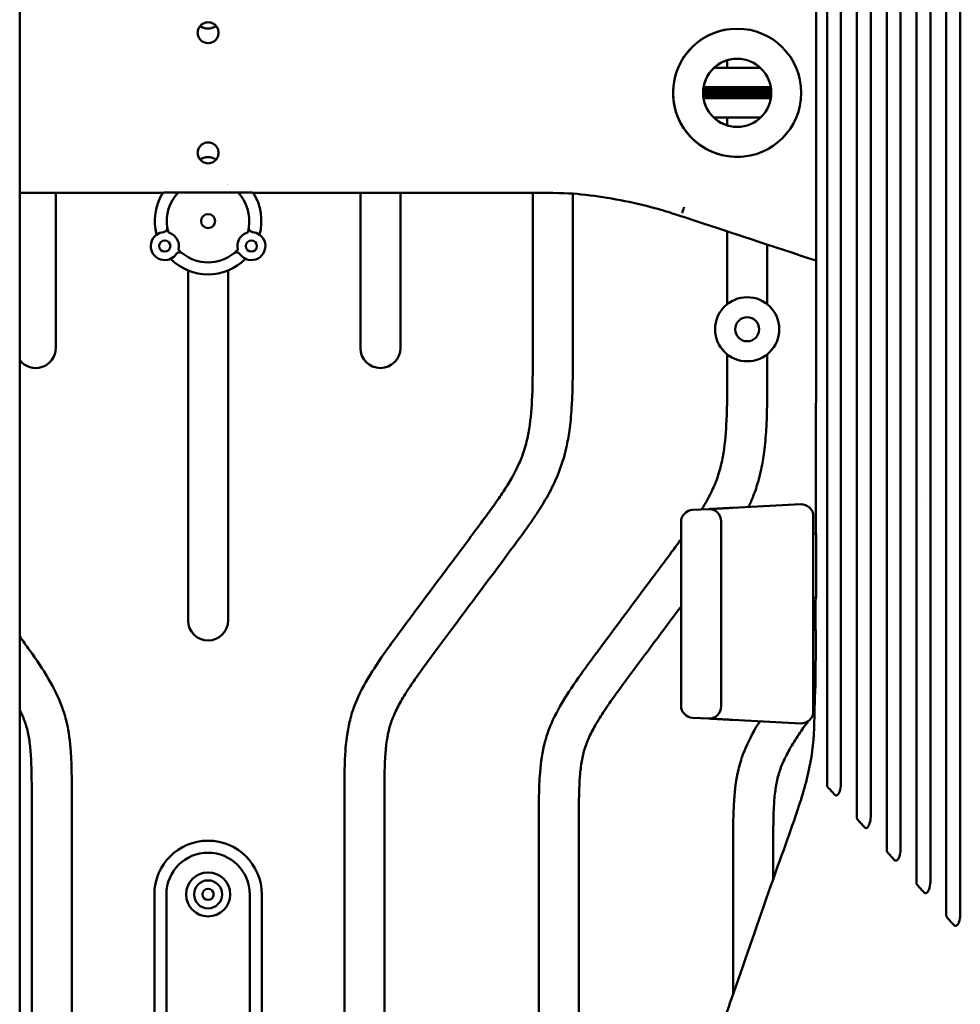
# Model space of a CAD drawing. Header units: millimetres. Extents: x 0 to 6049, y -120 to 1682.
# Tile 151 of 256: x 1230 to 1348, y 1132 to 1254. Entities that reach past the tile are written whole.
import ezdxf

# ---------------------------------------------------------------- set-up
doc = ezdxf.new("R2010")
doc.units = ezdxf.units.MM
doc.header["$LTSCALE"] = 2
doc.layers.add('Sichtbar (ISO)', color=7, linetype='Continuous', lineweight=50)

msp = doc.modelspace()

# ---------------------------------------------------------------- linework, layer by layer
at = {"layer": 'Sichtbar (ISO)'}
for p, q in [((1230.407, 1375.979), (1230.407, 1120.797)), ((1318.657, 1248.47), (1318.657, 1249.432)), ((1317, 1248.47), (1322.814, 1248.47)), ((1324.15, 1245.609), (1315.664, 1245.609)), ((1315.68, 1245.81), (1324.134, 1245.81)), ((1324.102, 1246.054), (1315.713, 1246.054)), ((1324.156, 1245.47), (1315.658, 1245.47)), ((1315.658, 1245.27), (1324.156, 1245.27)), ((1324.15, 1245.13), (1315.664, 1245.13)), ((1324.134, 1244.93), (1315.68, 1244.93)), ((1315.713, 1244.686), (1324.102, 1244.686)), ((1322.814, 1242.27), (1317, 1242.27)), ((1318.657, 1241.308), (1318.657, 1242.27)), ((1234.907, 1232.887), (1234.907, 1213.538)), ((1248.407, 1232.887), (1248.407, 1232.912)), ((1259.407, 1232.912), (1259.407, 1232.887)), ((1272.907, 1213.538), (1272.907, 1232.887)), ((1277.907, 1232.887), (1277.907, 1213.538)), ((1294.407, 1213.245), (1294.407, 1232.888)), ((1299.407, 1232.784), (1299.407, 1213.245)), ((1313.175, 1230.775), (1313.098, 1230.541)), ((1318.657, 1218.992), (1318.657, 1228.087)), ((1323.657, 1226.44), (1323.657, 1218.992)), ((1251.407, 1179.552), (1251.407, 1223.208)), ((1256.407, 1223.208), (1256.407, 1179.552)), ((1318.657, 1210.257), (1318.657, 1212.747)), ((1323.657, 1212.747), (1323.657, 1210.257)), ((1319.329, 1193.592), (1327.829, 1194.037)), ((1343.233, 1194.681), (1343.233, 1194.681)), ((1314.329, 1193.33), (1316.329, 1193.434)), ((1312.907, 1168.908), (1312.907, 1191.832)), ((1317.907, 1168.803), (1317.907, 1191.936)), ((1329.407, 1192.539), (1329.407, 1168.2)), ((1329.407, 1190.37), (1329.766, 1190.37)), ((1329.407, 1182.37), (1329.744, 1182.37)), ((1329.407, 1178.37), (1329.724, 1178.37)), ((1329.407, 1170.37), (1329.642, 1170.37)), ((1314.329, 1167.41), (1316.329, 1167.305)), ((1327.829, 1166.702), (1319.329, 1167.148)), ((1231.907, 1120.729), (1231.907, 1157.083)), ((1236.907, 1157.083), (1236.907, 1120.228)), ((1270.907, 1083.257), (1270.907, 1157.083)), ((1275.907, 1157.083), (1275.907, 1083.257)), ((1295.157, 1114.528), (1295.157, 1154.095)), ((1300.157, 1154.095), (1300.157, 1116.139)), ((1319.407, 1132.915), (1319.407, 1151.107)), ((1324.407, 1151.107), (1324.407, 1147.31)), ((1247.207, 1116.838), (1247.207, 1145.37)), ((1248.707, 1145.37), (1248.707, 1115.337)), ((1259.107, 1095.37), (1259.107, 1145.37)), ((1260.607, 1145.37), (1260.607, 1095.37))]:
    msp.add_line(p, q, dxfattribs=at)
for centre, radius in [((1319.907, 1245.37), 8), ((1319.907, 1245.37), 4.25), ((1253.907, 1229.37), 0.875), ((1248.507, 1226.252), 0.7), ((1259.307, 1226.252), 0.7), ((1321.157, 1215.87), 4), ((1321.157, 1215.87), 1.5), ((1253.907, 1145.37), 2.75), ((1253.907, 1145.37), 1.75), ((1253.907, 1145.37), 0.7)]:
    msp.add_circle(centre, radius, dxfattribs=at)
for centre, radius, start, end in [((1253.907, 1252.87), 1.3, 81.10667, 98.88502), ((1253.907, 1255.134), 1.75, 235.10449, 304.89601), ((1319.907, 1245.37), 8, 93.34511, 273.34496), ((1253.907, 1252.87), 1.3, 261.11498, 278.89333), ((1319.907, 1245.37), 4.25, 93.34519, 273.34487), ((1253.907, 1237.87), 1.3, 81.10667, 98.88502), ((1253.907, 1235.605), 1.75, 55.10399, 124.89551), ((1253.907, 1237.87), 1.3, 261.11498, 278.89333), ((1253.907, 1229.37), 5.15, 61.79984, 61.80019), ((1253.907, 1229.37), 6.65, 148.06592, 194.82798), ((1253.907, 1229.37), 5.15, 136.54763, 188.90961), ((1253.907, 1229.37), 5.15, 351.09039, 43.45185), ((1253.907, 1229.37), 6.65, 35.04606, 35.04623), ((1253.907, 1229.37), 6.65, 345.17202, 31.93366), ((1248.325, 1228.495), 0.5, 274.63523, 8.90961), ((1253.907, 1229.37), 5.15, 188.90961, 196.08617), ((1253.907, 1229.37), 5.15, 343.91383, 351.09039), ((1259.489, 1228.495), 0.5, 171.09039, 265.36477), ((1248.507, 1226.252), 1.75, 125.9968, 294.0032), ((1248.507, 1226.252), 1.75, 94.63523, 125.9968), ((1248.507, 1226.252), 1.75, 344.95626, 75.04374), ((1259.307, 1226.252), 1.75, 104.95626, 195.04374), ((1259.307, 1226.252), 1.75, 245.9968, 54.0032), ((1259.307, 1226.252), 1.75, 54.0032, 85.36477), ((1248.507, 1226.252), 1.75, 294.0032, 325.36477), ((1250.358, 1224.973), 0.5, 51.09039, 145.36477), ((1253.907, 1229.37), 5.15, 223.91383, 231.09039), ((1253.907, 1229.37), 5.15, 231.09039, 308.90961), ((1253.907, 1229.37), 5.15, 308.90961, 316.08617), ((1257.456, 1224.973), 0.5, 34.63523, 128.90961), ((1259.307, 1226.252), 1.75, 214.63523, 245.9968), ((1253.907, 1229.37), 6.65, 225.17202, 314.82798), ((1232.407, 1213.538), 2.5, 216.8699, 0), ((1275.407, 1213.538), 2.5, 180, 0), ((1327.907, 1192.539), 1.5, 0, 93), ((1314.407, 1191.832), 1.5, 93, 180), ((1316.407, 1191.936), 1.5, 0, 93), ((1329.407, 1180.37), 1.3, 77.12508, 90), ((1253.907, 1179.552), 2.5, 180, 0), ((1329.407, 1180.37), 1.3, 270, 282.34604), ((1314.407, 1168.908), 1.5, 180, 267), ((1316.407, 1168.803), 1.5, 267, 0), ((1327.907, 1168.2), 1.5, 267, 0), ((1253.907, 1145.37), 6.7, 0, 180), ((1253.907, 1145.37), 5.2, 0, 180)]:
    msp.add_arc(centre, radius, start, end, dxfattribs=at)
for centre, major_axis, ratio, start_param, end_param in [((1742.994, 707.072), (982.083, -1074.897), 0.0005029, 2.0030216, 2.0040224), ((1854.215, 588.339), (1245.625, -1361.997), 0.0005829, 4.2830028, 4.2837885), ((1994.613, 430.14), (1588.953, -1739.487), 0.0007458, 1.9965578, 1.997171), ((2165.275, 226.234), (2020.307, -2218.455), 0.0041122, 1.9943439, 1.9948239)]:
    msp.add_ellipse(centre, major_axis=major_axis, ratio=ratio, start_param=start_param, end_param=end_param, dxfattribs=at)
for points, knots in [([(1345.999, 1245.37), (1345.999, 1248.52), (1345.999, 1278.137), (1345.999, 1332.808), (1345.999, 1342.991), (1345.999, 1347.922)], [-2.013828, -2.013828, -2.013828, -2.013828, -1.4800807, -1.4800807, -0.000001, -0.000001, -0.000001, -0.000001]), ([(1347.74, 1347.441), (1347.742, 1338.49), (1347.739, 1307.703), (1347.739, 1277.359), (1347.739, 1261.364), (1347.739, 1245.37)], [-9.1031956, -9.1031956, -9.1031956, -9.1031956, -4.7983297, -4.7983297, -0.000001, -0.000001, -0.000001, -0.000001]), ([(1342.276, 1245.37), (1342.276, 1249.181), (1342.276, 1286.011), (1342.276, 1332.481), (1342.276, 1339.817), (1342.276, 1343.867)], [-1.8875416, -1.8875416, -1.8875416, -1.8875416, -1.2161911, -1.2161911, -0.000001, -0.000001, -0.000001, -0.000001]), ([(1344.017, 1343.369), (1344.019, 1337.846), (1344.016, 1324.355), (1344.016, 1283.814), (1344.016, 1264.592), (1344.016, 1245.37)], [-12.1621058, -12.1621058, -12.1621058, -12.1621058, -5.7667059, -5.7667059, -0.000001, -0.000001, -0.000001, -0.000001]), ([(1338.558, 1245.37), (1338.558, 1263.729), (1338.558, 1282.088), (1338.558, 1331.13), (1338.558, 1336.445), (1338.558, 1339.816)], [-1.6199222, -1.6199222, -1.6199222, -1.6199222, -1.0135088, -1.0135088, -0.000001, -0.000001, -0.000001, -0.000001]), ([(1340.299, 1339.298), (1340.3, 1334.621), (1340.298, 1324.025), (1340.298, 1282.899), (1340.298, 1264.134), (1340.298, 1245.37)], [-12.3377395, -12.3377395, -12.3377395, -12.3377395, -5.62941, -5.62941, -0.000001, -0.000001, -0.000001, -0.000001]), ([(1334.836, 1245.37), (1334.836, 1264.962), (1334.836, 1284.554), (1334.836, 1318.691), (1334.836, 1327.38), (1334.836, 1333.044), (1334.836, 1334.41), (1334.836, 1335.761)], [-3.7094131, -3.7094131, -3.7094131, -3.7094131, -1.8141482, -1.8141482, -0.4071307, -0.4071307, -0.000001, -0.000001, -0.000001, -0.000001]), ([(1336.576, 1335.219), (1336.577, 1331.045), (1336.576, 1322.1), (1336.576, 1279.549), (1336.576, 1262.459), (1336.576, 1245.37)], [-12.7655646, -12.7655646, -12.7655646, -12.7655646, -5.1268266, -5.1268266, -0.000001, -0.000001, -0.000001, -0.000001]), ([(1331.117, 1245.37), (1331.117, 1264.125), (1331.117, 1282.88), (1331.117, 1317.169), (1331.117, 1324.172), (1331.118, 1329.226), (1331.118, 1330.419), (1331.117, 1331.712)], [-2.7936312, -2.7936312, -2.7936312, -2.7936312, -1.4795498, -1.4795498, -0.3911288, -0.3911288, -0.000001, -0.000001, -0.000001, -0.000001]), ([(1332.857, 1331.141), (1332.858, 1327.531), (1332.857, 1320.252), (1332.857, 1281.261), (1332.857, 1263.315), (1332.857, 1245.37)], [-11.6972435, -11.6972435, -11.6972435, -11.6972435, -5.3836592, -5.3836592, -0.000001, -0.000001, -0.000001, -0.000001]), ([(1329.743, 1245.37), (1329.743, 1248.703), (1329.743, 1252.036), (1329.743, 1265.37), (1329.743, 1275.37), (1329.735, 1290.37), (1329.731, 1295.37), (1329.721, 1300.37)], [0, 0, 0, 0, 1, 1, 4.0000002, 4.0000002, 5.5000032, 5.5000032, 5.5000032, 5.5000032]), ([(1253.706, 1251.585), (1253.606, 1251.602), (1253.505, 1251.629), (1253.25, 1251.735), (1253.106, 1251.834), (1252.877, 1252.061), (1252.776, 1252.206), (1252.641, 1252.526), (1252.607, 1252.702), (1252.607, 1253.036), (1252.641, 1253.211), (1252.774, 1253.53), (1252.874, 1253.675), (1253.102, 1253.903), (1253.247, 1254.003), (1253.503, 1254.11), (1253.605, 1254.138), (1253.706, 1254.154)], [-0.58481009, -0.58481009, -0.58481009, -0.58481009, -0.55523344, -0.55523344, -0.50584008, -0.50584008, -0.45556044, -0.45556044, -0.40528079, -0.40528079, -0.35531875, -0.35531875, -0.3053567, -0.3053567, -0.25564597, -0.25564597, -0.22575779, -0.22575779, -0.22575779, -0.22575779]), ([(1254.108, 1254.154), (1254.209, 1254.138), (1254.31, 1254.11), (1254.564, 1254.005), (1254.708, 1253.906), (1254.938, 1253.679), (1255.038, 1253.534), (1255.173, 1253.213), (1255.207, 1253.037), (1255.207, 1252.702), (1255.173, 1252.526), (1255.038, 1252.206), (1254.938, 1252.061), (1254.708, 1251.834), (1254.564, 1251.735), (1254.31, 1251.629), (1254.209, 1251.602), (1254.108, 1251.585)], [0.22576322, 0.22576322, 0.22576322, 0.22576322, 0.25532085, 0.25532085, 0.30471347, 0.30471347, 0.35499278, 0.35499278, 0.4052721, 0.4052721, 0.45555143, 0.45555143, 0.50583076, 0.50583076, 0.55522338, 0.55522338, 0.58478101, 0.58478101, 0.58478101, 0.58478101]), ([(1331.117, 1159.027), (1331.118, 1160.338), (1331.118, 1161.543), (1331.116, 1166.836), (1331.117, 1174.324), (1331.117, 1209.056), (1331.117, 1227.213), (1331.117, 1245.37)], [0.000001, 0.000001, 0.000001, 0.000001, 0.3965032, 0.3965032, 1.5466407, 1.5466407, 2.8066159, 2.8066159, 2.8066159, 2.8066159]), ([(1332.857, 1245.37), (1332.857, 1226.815), (1332.857, 1208.261), (1332.857, 1169.876), (1332.858, 1163.059), (1332.857, 1159.597)], [0.000001, 0.000001, 0.000001, 0.000001, 5.5663591, 5.5663591, 11.5155565, 11.5155565, 11.5155565, 11.5155565]), ([(1334.836, 1154.963), (1334.836, 1156.274), (1334.835, 1157.562), (1334.835, 1162.481), (1334.836, 1168.908), (1334.836, 1204.051), (1334.836, 1224.71), (1334.836, 1245.37)], [0.000001, 0.000001, 0.000001, 0.000001, 0.395224, 0.395224, 1.5204179, 1.5204179, 3.1254072, 3.1254072, 3.1254072, 3.1254072]), ([(1336.576, 1245.37), (1336.576, 1225.896), (1336.576, 1206.421), (1336.576, 1166.238), (1336.576, 1159.108), (1336.576, 1155.504)], [0.000001, 0.000001, 0.000001, 0.000001, 5.8422504, 5.8422504, 12.0551512, 12.0551512, 12.0551512, 12.0551512]), ([(1338.558, 1150.892), (1338.558, 1154.208), (1338.558, 1159.397), (1338.558, 1207.576), (1338.558, 1226.473), (1338.558, 1245.37)], [0.000001, 0.000001, 0.000001, 0.000001, 0.996709, 0.996709, 1.6399413, 1.6399413, 1.6399413, 1.6399413]), ([(1340.298, 1245.37), (1340.298, 1227.112), (1340.298, 1208.854), (1340.298, 1167.304), (1340.299, 1156.219), (1340.299, 1151.41)], [0.000001, 0.000001, 0.000001, 0.000001, 5.4772973, 5.4772973, 12.4652128, 12.4652128, 12.4652128, 12.4652128]), ([(1342.276, 1146.827), (1342.276, 1150.793), (1342.276, 1157.879), (1342.276, 1206.397), (1342.276, 1225.883), (1342.276, 1245.37)], [0.000001, 0.000001, 0.000001, 0.000001, 1.191028, 1.191028, 1.9904653, 1.9904653, 1.9904653, 1.9904653]), ([(1344.016, 1245.37), (1344.016, 1225.516), (1344.016, 1205.662), (1344.016, 1165.472), (1344.018, 1152.655), (1344.017, 1147.324)], [0.000001, 0.000001, 0.000001, 0.000001, 5.9561042, 5.9561042, 12.0571537, 12.0571537, 12.0571537, 12.0571537]), ([(1345.999, 1142.756), (1345.999, 1146.886), (1345.999, 1154.562), (1345.999, 1205.57), (1345.999, 1225.47), (1345.999, 1245.37)], [0.000001, 0.000001, 0.000001, 0.000001, 1.2394111, 1.2394111, 2.0322832, 2.0322832, 2.0322832, 2.0322832]), ([(1347.739, 1245.37), (1347.739, 1229.133), (1347.739, 1212.895), (1347.739, 1182.485), (1347.742, 1152.058), (1347.74, 1143.237)], [0.000001, 0.000001, 0.000001, 0.000001, 4.8711631, 4.8711631, 9.1231931, 9.1231931, 9.1231931, 9.1231931]), ([(1253.706, 1236.585), (1253.605, 1236.602), (1253.503, 1236.63), (1253.247, 1236.737), (1253.102, 1236.837), (1252.874, 1237.065), (1252.774, 1237.209), (1252.641, 1237.528), (1252.607, 1237.703), (1252.607, 1238.037), (1252.641, 1238.213), (1252.776, 1238.534), (1252.877, 1238.679), (1253.106, 1238.906), (1253.25, 1239.005), (1253.505, 1239.11), (1253.606, 1239.138), (1253.706, 1239.154)], [0.22575784, 0.22575784, 0.22575784, 0.22575784, 0.25564601, 0.25564601, 0.30535675, 0.30535675, 0.35531881, 0.35531881, 0.40528086, 0.40528086, 0.45556049, 0.45556049, 0.50584012, 0.50584012, 0.55523348, 0.55523348, 0.58481013, 0.58481013, 0.58481013, 0.58481013]), ([(1254.108, 1239.154), (1254.209, 1239.138), (1254.31, 1239.11), (1254.564, 1239.005), (1254.708, 1238.906), (1254.938, 1238.679), (1255.038, 1238.534), (1255.173, 1238.213), (1255.207, 1238.037), (1255.207, 1237.702), (1255.173, 1237.526), (1255.038, 1237.206), (1254.938, 1237.061), (1254.708, 1236.834), (1254.564, 1236.735), (1254.31, 1236.629), (1254.209, 1236.602), (1254.108, 1236.585)], [0.22576322, 0.22576322, 0.22576322, 0.22576322, 0.25532085, 0.25532085, 0.30471347, 0.30471347, 0.35499278, 0.35499278, 0.4052721, 0.4052721, 0.45555143, 0.45555143, 0.50583076, 0.50583076, 0.55522338, 0.55522338, 0.58478101, 0.58478101, 0.58478101, 0.58478101]), ([(1248.407, 1232.912), (1250.241, 1232.912), (1252.074, 1232.912), (1255.632, 1232.912), (1257.58, 1232.912), (1259.407, 1232.912)], [0.000001, 0.000001, 0.000001, 0.000001, 0.550001, 0.550001, 1.0673805, 1.0673805, 1.0673805, 1.0673805]), ([(1259.407, 1232.887), (1261.145, 1232.887), (1279.536, 1232.886), (1297.817, 1232.889), (1298.307, 1232.97), (1304.369, 1232.229), (1307.407, 1231.624), (1311.337, 1230.502), (1312.106, 1230.244), (1317.671, 1228.412), (1324.621, 1226.123), (1329.743, 1224.436)], [0.000001, 0.000001, 0.000001, 0.000001, 0.5213226, 0.5213226, 1.6051823, 1.6051823, 2.5303925, 2.5303925, 2.9179435, 2.9179435, 3.0138642, 3.0138642, 3.0138642, 3.0138642]), ([(1313.175, 1230.775), (1313.191, 1230.819), (1313.21, 1230.87), (1313.266, 1231.02), (1313.295, 1231.098), (1313.299, 1231.106), (1313.299, 1231.106), (1313.299, 1231.107)], [0.00007304, 0.00007304, 0.00007304, 0.00007304, 0.019740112, 0.019740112, 0.051972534, 0.051972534, 0.054866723, 0.054866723, 0.054866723, 0.054866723]), ([(1313.098, 1230.541), (1313.086, 1230.498), (1313.077, 1230.464), (1313.069, 1230.428), (1313.067, 1230.419), (1313.064, 1230.403), (1313.065, 1230.4), (1313.065, 1230.399), (1313.065, 1230.398), (1313.066, 1230.398)], [-0.01080303, -0.01080303, -0.01080303, -0.01080303, -0.005669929, -0.005669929, -0.003358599, -0.003358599, 0, 0, 0.002013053, 0.002013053, 0.002013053, 0.002013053]), ([(1270.907, 1157.083), (1270.907, 1158.418), (1270.903, 1160.441), (1271.033, 1163.719), (1271.353, 1166.319), (1272.267, 1169.394), (1273.804, 1172.423), (1275.84, 1175.402), (1279.348, 1180.176), (1283.145, 1185.232), (1286.811, 1190.162), (1288.602, 1192.578), (1289.7, 1194.093), (1291.077, 1196.075), (1292.381, 1198.273), (1293.204, 1200.326), (1293.654, 1201.838), (1294.123, 1204.151), (1294.414, 1208.05), (1294.407, 1211.332), (1294.407, 1213.245)], [0, 0, 0, 0, 0.0637256, 0.0965328, 0.156576, 0.1883636, 0.2491114, 0.3179007, 0.3602396, 0.5314832, 0.6192341, 0.6530146, 0.674815, 0.7084074, 0.7681072, 0.7962982, 0.8136828, 0.8433644, 0.9087128, 1, 1, 1, 1]), ([(1299.407, 1213.245), (1299.407, 1211.734), (1299.411, 1209.459), (1299.293, 1206.22), (1299.085, 1203.764), (1298.727, 1201.61), (1298.277, 1199.775), (1297.61, 1197.786), (1296.531, 1195.481), (1295.289, 1193.422), (1293.821, 1191.249), (1290.064, 1186.143), (1285.928, 1180.64), (1282.002, 1175.355), (1280.419, 1173.203), (1279.086, 1171.3), (1277.975, 1169.538), (1277.097, 1167.85), (1276.505, 1166.219), (1276.159, 1164.483), (1276.003, 1162.799), (1275.903, 1160.302), (1275.907, 1158.456), (1275.907, 1157.083)], [0, 0, 0, 0, 0.0720994, 0.1085789, 0.1546935, 0.1896425, 0.2126861, 0.2448059, 0.2895737, 0.3338527, 0.3593459, 0.4145875, 0.6359245, 0.6874428, 0.7283652, 0.7632574, 0.798163, 0.8276439, 0.8538379, 0.8807248, 0.9118969, 0.9344828, 1, 1, 1, 1]), ([(1315.475, 1193.39), (1315.981, 1194.204), (1316.74, 1195.558), (1317.454, 1197.338), (1317.904, 1198.85), (1318.373, 1201.163), (1318.664, 1205.062), (1318.657, 1208.344), (1318.657, 1210.257)], [0.72239802, 0.72239802, 0.72239802, 0.72239802, 0.76810719, 0.79629823, 0.81368282, 0.84336437, 0.90871281, 1, 1, 1, 1]), ([(1323.657, 1210.257), (1323.657, 1208.746), (1323.661, 1206.471), (1323.543, 1203.232), (1323.335, 1200.776), (1322.977, 1198.622), (1322.527, 1196.787), (1322.001, 1195.219), (1321.539, 1194.145), (1321.329, 1193.696)], [0, 0, 0, 0, 0.07209938, 0.10857894, 0.15469346, 0.18964252, 0.21268608, 0.24480587, 0.2684319, 0.2684319, 0.2684319, 0.2684319]), ([(1316.629, 1193.45), (1316.628, 1193.45), (1316.529, 1193.445), (1316.4, 1193.438), (1316.345, 1193.435), (1316.335, 1193.435)], [0.71338568, 0.71338568, 0.71338568, 0.71338568, 0.71428571, 0.85714286, 0.95893955, 0.95893955, 0.95893955, 0.95893955]), ([(1329.744, 1182.37), (1329.745, 1182.848), (1329.747, 1183.326), (1329.749, 1183.805), (1329.75, 1184.21), (1329.752, 1184.616), (1329.753, 1185.022), (1329.755, 1185.558), (1329.756, 1186.094), (1329.758, 1186.632), (1329.758, 1186.984), (1329.759, 1187.336), (1329.76, 1187.688), (1329.762, 1188.357), (1329.763, 1189.026), (1329.765, 1189.697), (1329.765, 1189.921), (1329.765, 1190.146), (1329.766, 1190.37)], [0, 0, 0, 0, 0.1806477, 0.1806477, 0.1806477, 0.3333333, 0.3333333, 0.3333333, 0.5348096, 0.5348096, 0.5348096, 0.6666667, 0.6666667, 0.6666667, 0.9165936, 0.9165936, 0.9165936, 1, 1, 1, 1]), ([(1295.157, 1154.095), (1295.157, 1155.43), (1295.153, 1157.453), (1295.283, 1160.731), (1295.603, 1163.331), (1296.517, 1166.406), (1298.054, 1169.435), (1300.09, 1172.414), (1303.598, 1177.188), (1307.395, 1182.244), (1311.03, 1187.133), (1312.518, 1189.14), (1312.907, 1189.671)], [0, 0, 0, 0, 0.06372563, 0.09653278, 0.15657597, 0.18836361, 0.24911139, 0.31790072, 0.36023964, 0.53148324, 0.61923406, 0.65058446, 0.65058446, 0.65058446, 0.65058446]), ([(1312.907, 1181.293), (1311.29, 1179.125), (1309.022, 1176.095), (1306.252, 1172.367), (1304.669, 1170.214), (1303.336, 1168.312), (1302.225, 1166.55), (1301.347, 1164.862), (1300.755, 1163.231), (1300.409, 1161.495), (1300.253, 1159.811), (1300.153, 1157.314), (1300.157, 1155.467), (1300.157, 1154.095)], [0.50703094, 0.50703094, 0.50703094, 0.50703094, 0.6359245, 0.6874428, 0.72836518, 0.76325735, 0.79816303, 0.82764389, 0.85383785, 0.88072483, 0.91189687, 0.93448276, 1, 1, 1, 1]), ([(1329.642, 1170.37), (1329.651, 1170.781), (1329.658, 1171.201), (1329.677, 1172.456), (1329.688, 1173.384), (1329.709, 1175.622), (1329.718, 1177.079), (1329.724, 1178.37)], [-0.76759302, -0.76759302, -0.76759302, -0.76759302, -0.64111494, -0.64111494, -0.38714375, -0.38714375, -0.000001, -0.000001, -0.000001, -0.000001]), ([(1230.407, 1177.534), (1230.82, 1176.972), (1232.083, 1175.244), (1234.01, 1172.423), (1235.547, 1169.394), (1236.461, 1166.319), (1236.781, 1163.719), (1236.911, 1160.441), (1236.907, 1158.418), (1236.907, 1157.083)], [0.64887856, 0.64887856, 0.64887856, 0.64887856, 0.68209928, 0.75088861, 0.81163639, 0.84342403, 0.90346722, 0.93627437, 1, 1, 1, 1]), ([(1314.752, 1118.547), (1314.842, 1119.065), (1314.949, 1119.569), (1315.397, 1121.429), (1315.808, 1122.707), (1317.279, 1127.044), (1318.389, 1130.009), (1321.011, 1137.493), (1322.547, 1141.981), (1325.276, 1149.801), (1326.508, 1153.048), (1328.254, 1158.341), (1328.808, 1160.347), (1329.467, 1164.384), (1329.511, 1166.351), (1329.578, 1168.977), (1329.591, 1169.673), (1329.603, 1170.37)], [0.2291527, 0.2291527, 0.2291527, 0.2291527, 0.4039528, 0.4039528, 0.894161, 0.894161, 2.1092491, 2.1092491, 3.8818108, 3.8818108, 5.188117, 5.188117, 5.8668682, 5.8668682, 6.4461826, 6.4461826, 6.6552018, 6.6552018, 6.6552018, 6.6552018]), ([(1231.907, 1157.083), (1231.907, 1158.456), (1231.911, 1160.302), (1231.811, 1162.799), (1231.655, 1164.483), (1231.31, 1166.219), (1230.847, 1167.493), (1230.513, 1168.207), (1230.407, 1168.422)], [0, 0, 0, 0, 0.06551724, 0.08810313, 0.11927517, 0.14616215, 0.17235611, 0.18376896, 0.18376896, 0.18376896, 0.18376896]), ([(1316.335, 1167.305), (1316.345, 1167.304), (1316.4, 1167.301), (1316.529, 1167.295), (1316.628, 1167.29), (1316.629, 1167.289)], [0.04106913, 0.04106913, 0.04106913, 0.04106913, 0.14285714, 0.28571429, 0.28661341, 0.28661341, 0.28661341, 0.28661341]), ([(1319.407, 1151.107), (1319.407, 1152.442), (1319.403, 1154.465), (1319.533, 1157.743), (1319.853, 1160.343), (1320.767, 1163.418), (1321.775, 1165.405), (1322.578, 1166.733), (1322.725, 1166.97)], [0, 0, 0, 0, 0.06372563, 0.09653278, 0.15657597, 0.18836361, 0.24911139, 0.26238562, 0.26238562, 0.26238562, 0.26238562]), ([(1328.73, 1166.946), (1328.346, 1166.407), (1327.548, 1165.264), (1326.475, 1163.562), (1325.597, 1161.874), (1325.005, 1160.243), (1324.659, 1158.507), (1324.503, 1156.823), (1324.403, 1154.326), (1324.407, 1152.479), (1324.407, 1151.107)], [0.73172786, 0.73172786, 0.73172786, 0.73172786, 0.76325735, 0.79816303, 0.82764389, 0.85383785, 0.88072483, 0.91189687, 0.93448276, 1, 1, 1, 1]), ([(1332.857, 1159.597), (1332.857, 1159.447), (1332.855, 1159.296), (1332.834, 1158.859), (1332.796, 1158.481), (1332.618, 1158.021), (1332.551, 1157.913), (1332.45, 1157.802), (1332.411, 1157.769), (1332.336, 1157.728), (1332.301, 1157.716), (1332.233, 1157.712), (1332.202, 1157.718), (1332.145, 1157.744), (1332.12, 1157.763), (1332.098, 1157.787)], [0.000001, 0.000001, 0.000001, 0.000001, 0.04486286, 0.04486286, 0.13141095, 0.13141095, 0.17274849, 0.17274849, 0.19383924, 0.19383924, 0.21082568, 0.21082568, 0.22495484, 0.22495484, 0.23793888, 0.23793888, 0.23793888, 0.23793888]), ([(1331.117, 1159.027), (1331.117, 1158.978), (1331.123, 1158.929), (1331.145, 1158.86), (1331.155, 1158.838), (1331.178, 1158.798), (1331.191, 1158.78), (1331.206, 1158.763)], [-0.02922959, -0.02922959, -0.02922959, -0.02922959, -0.014516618, -0.014516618, -0.007229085, -0.007229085, -0.000000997, -0.000000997, -0.000000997, -0.000000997]), ([(1334.836, 1154.963), (1334.836, 1154.913), (1334.841, 1154.863), (1334.863, 1154.793), (1334.873, 1154.771), (1334.896, 1154.73), (1334.909, 1154.712), (1334.924, 1154.696)], [-0.029517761, -0.029517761, -0.029517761, -0.029517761, -0.014637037, -0.014637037, -0.007264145, -0.007264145, -0.000000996, -0.000000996, -0.000000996, -0.000000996]), ([(1336.576, 1155.504), (1336.576, 1155.363), (1336.573, 1155.221), (1336.553, 1154.789), (1336.515, 1154.41), (1336.337, 1153.954), (1336.271, 1153.847), (1336.17, 1153.737), (1336.132, 1153.705), (1336.057, 1153.663), (1336.021, 1153.651), (1335.953, 1153.647), (1335.922, 1153.651), (1335.863, 1153.677), (1335.837, 1153.697), (1335.813, 1153.722)], [0.000001, 0.000001, 0.000001, 0.000001, 0.04230002, 0.04230002, 0.12953333, 0.12953333, 0.17049761, 0.17049761, 0.19159241, 0.19159241, 0.2085308, 0.2085308, 0.22285635, 0.22285635, 0.23673954, 0.23673954, 0.23673954, 0.23673954]), ([(1340.299, 1151.41), (1340.299, 1151.265), (1340.296, 1151.119), (1340.275, 1150.693), (1340.236, 1150.324), (1340.06, 1149.879), (1339.995, 1149.774), (1339.894, 1149.665), (1339.856, 1149.633), (1339.781, 1149.592), (1339.745, 1149.58), (1339.677, 1149.575), (1339.646, 1149.58), (1339.601, 1149.599), (1339.587, 1149.607), (1339.56, 1149.627), (1339.546, 1149.639), (1339.534, 1149.652)], [0.000001, 0.000001, 0.000001, 0.000001, 0.04332398, 0.04332398, 0.12801902, 0.12801902, 0.16804076, 0.16804076, 0.18878619, 0.18878619, 0.2054227, 0.2054227, 0.21969588, 0.21969588, 0.22662143, 0.22662143, 0.23391502, 0.23391502, 0.23391502, 0.23391502]), ([(1338.558, 1150.892), (1338.558, 1150.842), (1338.564, 1150.792), (1338.586, 1150.721), (1338.596, 1150.699), (1338.618, 1150.658), (1338.632, 1150.639), (1338.647, 1150.623)], [-0.029802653, -0.029802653, -0.029802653, -0.029802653, -0.014740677, -0.014740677, -0.00729707, -0.00729707, -0.000001, -0.000001, -0.000001, -0.000001]), ([(1344.017, 1147.324), (1344.017, 1147.179), (1344.014, 1147.033), (1343.992, 1146.61), (1343.954, 1146.249), (1343.78, 1145.811), (1343.715, 1145.707), (1343.614, 1145.599), (1343.576, 1145.567), (1343.501, 1145.526), (1343.465, 1145.513), (1343.397, 1145.508), (1343.366, 1145.512), (1343.32, 1145.531), (1343.306, 1145.539), (1343.277, 1145.56), (1343.264, 1145.572), (1343.251, 1145.586)], [0.000001, 0.000001, 0.000001, 0.000001, 0.04339548, 0.04339548, 0.12690084, 0.12690084, 0.16646283, 0.16646283, 0.1870237, 0.1870237, 0.20349018, 0.20349018, 0.21777493, 0.21777493, 0.22491801, 0.22491801, 0.23246032, 0.23246032, 0.23246032, 0.23246032]), ([(1342.276, 1146.827), (1342.276, 1146.776), (1342.282, 1146.725), (1342.304, 1146.654), (1342.314, 1146.631), (1342.337, 1146.59), (1342.35, 1146.571), (1342.365, 1146.555)], [-0.030060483, -0.030060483, -0.030060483, -0.030060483, -0.014835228, -0.014835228, -0.007330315, -0.007330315, -0.000001, -0.000001, -0.000001, -0.000001]), ([(1345.999, 1142.756), (1345.999, 1142.705), (1346.005, 1142.653), (1346.027, 1142.581), (1346.037, 1142.559), (1346.06, 1142.517), (1346.073, 1142.499), (1346.088, 1142.482)], [-0.03028483, -0.03028483, -0.03028483, -0.03028483, -0.014914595, -0.014914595, -0.007359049, -0.007359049, -0.000001, -0.000001, -0.000001, -0.000001]), ([(1346.088, 1142.482), (1346.235, 1142.321), (1346.382, 1142.16), (1346.53, 1141.999), (1346.677, 1141.838), (1346.825, 1141.676), (1346.972, 1141.514)], [0, 0, 0, 0, 0.5, 0.5, 0.5, 1, 1, 1, 1]), ([(1347.74, 1143.237), (1347.739, 1143.094), (1347.737, 1142.948), (1347.715, 1142.529), (1347.677, 1142.172), (1347.504, 1141.738), (1347.439, 1141.635), (1347.339, 1141.527), (1347.301, 1141.495), (1347.226, 1141.454), (1347.19, 1141.441), (1347.122, 1141.435), (1347.09, 1141.44), (1347.044, 1141.458), (1347.029, 1141.467), (1347, 1141.488), (1346.986, 1141.5), (1346.972, 1141.514)], [0.000001, 0.000001, 0.000001, 0.000001, 0.04293269, 0.04293269, 0.12589552, 0.12589552, 0.16529913, 0.16529913, 0.18588771, 0.18588771, 0.20234693, 0.20234693, 0.21674436, 0.21674436, 0.22414172, 0.22414172, 0.23197085, 0.23197085, 0.23197085, 0.23197085])]:
    msp.add_open_spline(points, degree=3, knots=knots, dxfattribs=at)
for points in [[(1329.721, 1190.37), (1329.755, 1208.703), (1329.743, 1227.036), (1329.743, 1245.37)], [(1230.407, 1232.887), (1236.407, 1232.887), (1242.407, 1232.887), (1248.407, 1232.887)], [(1316.629, 1193.45), (1316.727, 1193.455), (1316.85, 1193.462), (1316.993, 1193.469)], [(1317.462, 1193.494), (1317.289, 1193.485), (1317.131, 1193.476), (1316.993, 1193.469)], [(1317.462, 1193.494), (1317.639, 1193.503), (1317.833, 1193.513), (1318.038, 1193.524)], [(1318.663, 1193.557), (1318.449, 1193.545), (1318.238, 1193.534), (1318.038, 1193.524)], [(1318.663, 1193.557), (1318.88, 1193.568), (1319.105, 1193.58), (1319.329, 1193.592)], [(1329.681, 1178.37), (1329.689, 1179.703), (1329.695, 1181.036), (1329.7, 1182.37)], [(1316.993, 1167.27), (1316.85, 1167.278), (1316.727, 1167.284), (1316.629, 1167.289)], [(1316.993, 1167.27), (1317.131, 1167.263), (1317.289, 1167.255), (1317.462, 1167.246)], [(1318.038, 1167.216), (1317.833, 1167.226), (1317.639, 1167.237), (1317.462, 1167.246)], [(1318.038, 1167.216), (1318.238, 1167.205), (1318.449, 1167.194), (1318.663, 1167.183)], [(1319.329, 1167.148), (1319.105, 1167.16), (1318.88, 1167.171), (1318.663, 1167.183)], [(1329.555, 1168.088), (1329.489, 1167.998), (1329.423, 1167.908), (1329.357, 1167.817)]]:
    msp.add_open_spline(points, degree=3, dxfattribs=at)

doc.saveas('drawing.dxf')
